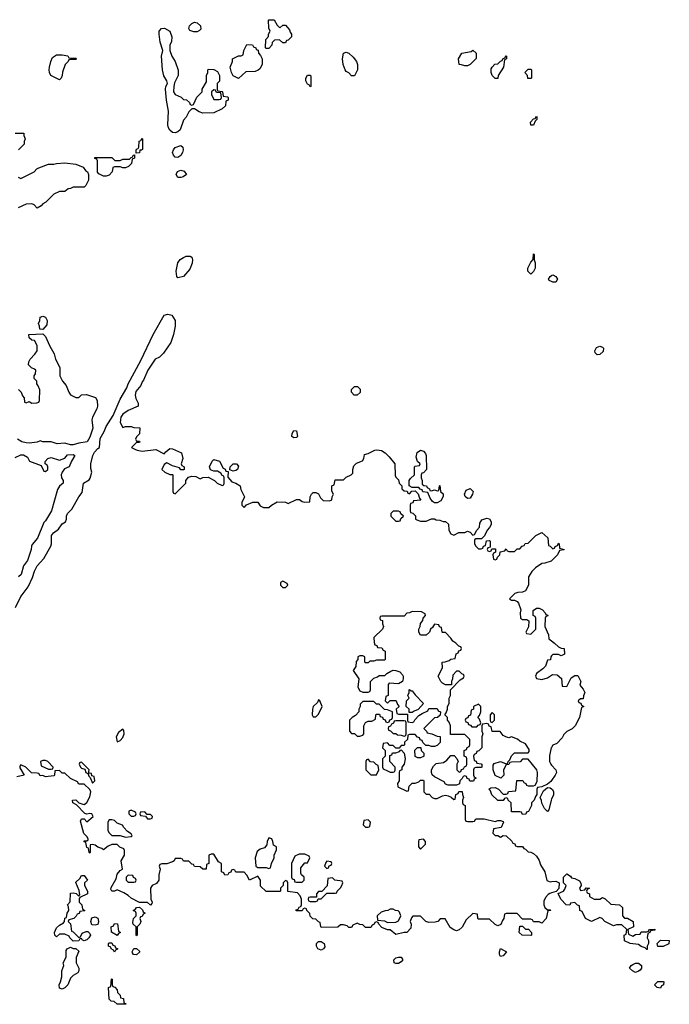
# Model space of a CAD drawing. Header units: inches. Extents: x 2769379 to 2883802, y 684208 to 828654.
# Tile 197 of 256: x 2816142 to 2820854, y 807028 to 814174. Entities that reach past the tile are written whole.
import ezdxf

# ---------------------------------------------------------------- set-up
doc = ezdxf.new("R2010")
doc.units = ezdxf.units.IN
doc.header["$MEASUREMENT"] = 0
for name, color, linetype in [('C8810', 7, 'Continuous'), ('C8811', 7, 'Continuous'), ('C8820', 7, 'Continuous'), ('C8821', 7, 'Continuous')]:
    doc.layers.add(name, color=color, linetype=linetype)

msp = doc.modelspace()

# ---------------------------------------------------------------- linework, layer by layer
at = {"layer": 'C8810', "color": 2, "elevation": 2}
for points in [[(2816112.3, 809907.7), (2816150, 809987.3), (2816159.5, 810000)], [(2819724, 810000), (2819694, 809970), (2819710, 809962), (2819730, 809962), (2819751.3, 809951.3), (2819759.8, 809939.8), (2819778, 809890), (2819772, 809870), (2819774, 809830), (2819790, 809822), (2819819.6, 809819.6), (2819834, 809810), (2819831.6, 809768.4), (2819814, 809730), (2819818, 809718), (2819850, 809714), (2819886, 809750), (2819886, 809830), (2819882, 809842), (2819866, 809850), (2819867.3, 809887.3), (2819890, 809902), (2819910, 809902), (2819934, 809890), (2819954, 809870), (2819958, 809858), (2819972, 809852), (2819970, 809846), (2819958, 809842), (2819954, 809830), (2819952, 809770), (2819978, 809710), (2819981, 809681), (2820000, 809666.6)], [(2820000, 808653.3), (2819994.4, 808645.6), (2819970, 808626), (2819930, 808606), (2819898, 808602), (2819894, 808590), (2819894, 808550), (2819883.6, 808536.4), (2819874, 808510), (2819854, 808490), (2819854, 808470), (2819831.6, 808428.4), (2819818, 808422), (2819812.7, 808407.3), (2819790, 808406), (2819782, 808422), (2819770, 808426), (2819710, 808426), (2819706, 808490), (2819686, 808510), (2819682, 808522), (2819670, 808526), (2819658, 808522), (2819650, 808506), (2819610, 808506), (2819567.3, 808547.3), (2819556.4, 808576.4), (2819546, 808590), (2819560.4, 808599.6), (2819590, 808602), (2819614, 808590), (2819650, 808554), (2819670, 808554), (2819682, 808558), (2819688.4, 808571.6), (2819742, 808578), (2819748.4, 808651.6), (2819791.6, 808651.6), (2819798, 808638), (2819814, 808630), (2819818, 808618), (2819830, 808614), (2819870, 808614), (2819882, 808618), (2819895.3, 808644.7), (2819899, 808710), (2819894, 808730), (2819830, 808806), (2819790, 808806), (2819772, 808788), (2819710, 808786), (2819698, 808782), (2819690, 808768), (2819670, 808766), (2819652, 808730), (2819654, 808690), (2819631.6, 808668.4), (2819590, 808688), (2819575.3, 808730), (2819576.4, 808763.6), (2819584, 808776), (2819630, 808791.3), (2819670, 808774), (2819682, 808778), (2819686, 808790), (2819698, 808802), (2819708.4, 808831.6), (2819730, 808854), (2819830, 808854), (2819836.4, 808863.6), (2819836.4, 808876.4), (2819810, 808918), (2819770, 808938), (2819752.9, 808952.9), (2819710, 808968.7), (2819690, 808962), (2819668.4, 808968.4), (2819650, 808978), (2819627.3, 809007.3), (2819568.4, 809008.4), (2819562, 809042), (2819547.3, 809047.3), (2819542, 809062), (2819530, 809066), (2819498, 809062), (2819494, 809050), (2819494, 809010), (2819502, 808990), (2819494, 808970), (2819494, 808890), (2819472.7, 808867.3), (2819458, 808862), (2819452, 808848), (2819438, 808842), (2819434, 808830), (2819438, 808798), (2819452.7, 808792.7), (2819458, 808778), (2819490, 808774), (2819494, 808770), (2819494, 808750), (2819490, 808746), (2819450, 808746), (2819438, 808742), (2819434, 808730), (2819434, 808690), (2819438, 808678), (2819454, 808670), (2819438, 808662), (2819432.7, 808647.3), (2819407.3, 808647.3), (2819402, 808662), (2819387.3, 808667.3), (2819382, 808682), (2819370, 808686), (2819358, 808682), (2819352.7, 808667.3), (2819334, 808650), (2819332.7, 808627.3), (2819310, 808618), (2819250, 808618), (2819230, 808626), (2819222, 808642), (2819150, 808678), (2819134.6, 808694.6), (2819128, 808710), (2819128, 808730), (2819143.1, 808756.9), (2819164, 808776), (2819216.4, 808783.6), (2819240.4, 808799.6), (2819270, 808834), (2819292.7, 808832.7), (2819312.7, 808812.7), (2819322, 808790), (2819314, 808770), (2819314, 808730), (2819330, 808714), (2819342, 808718), (2819347.3, 808732.7), (2819362, 808738), (2819368, 808752), (2819382, 808758), (2819386, 808770), (2819386, 808810), (2819382, 808822), (2819366, 808830), (2819366, 808870), (2819382, 808878), (2819387.3, 808892.7), (2819402, 808898), (2819406, 808910), (2819406, 808950), (2819370, 808986), (2819267.3, 808987.3), (2819266, 809050), (2819256.4, 809076.4), (2819246, 809090), (2819246, 809110), (2819226, 809130), (2819236.4, 809143.6), (2819246, 809170), (2819246, 809190), (2819258, 809210), (2819258, 809250), (2819266, 809270), (2819266, 809310), (2819336.4, 809383.6), (2819362, 809398), (2819366, 809410), (2819362, 809422), (2819350, 809426), (2819330, 809446), (2819310, 809446), (2819283.6, 809416.4), (2819282, 809390), (2819274, 809370), (2819274, 809346), (2819230, 809346), (2819210, 809358), (2819198, 809370), (2819178, 809410), (2819208, 809470), (2819206, 809510), (2819227.3, 809512.7), (2819256.4, 809523.6), (2819270, 809534), (2819302, 809538), (2819307.3, 809572.7), (2819322, 809578), (2819327.3, 809592.7), (2819342, 809598), (2819346, 809610), (2819342, 809622), (2819327.3, 809627.3), (2819306, 809650), (2819283.1, 809663.1), (2819270, 809686), (2819230, 809726), (2819210, 809726), (2819206, 809730), (2819202, 809762), (2819188, 809768), (2819182, 809782), (2819150, 809786), (2819136.9, 809763.1), (2819122, 809750), (2819114, 809730), (2819090, 809706), (2819050, 809706), (2819038, 809730), (2819038, 809750), (2819048, 809770), (2819048.4, 809791.6), (2819067.3, 809812.7), (2819068.4, 809831.6), (2819086, 809850), (2819082, 809862), (2819056.4, 809876.4), (2818990, 809878), (2818970, 809868), (2818950, 809866), (2818930, 809846), (2818770, 809846), (2818758, 809842), (2818754, 809830), (2818758, 809818), (2818772.7, 809812.7), (2818774, 809790), (2818782, 809770), (2818774, 809750), (2818712, 809690), (2818712.7, 809652.7), (2818718, 809638), (2818732, 809632), (2818738, 809618), (2818770, 809614), (2818778, 809598), (2818794, 809590), (2818794, 809530), (2818790, 809526), (2818730, 809526), (2818710, 809518), (2818682, 809518), (2818670, 809506), (2818650, 809506), (2818646, 809510), (2818646, 809550), (2818630, 809558), (2818610, 809558), (2818594, 809550), (2818594, 809530), (2818583.6, 809516.4), (2818579.6, 809480.4), (2818562, 809450), (2818602, 809390), (2818594, 809330), (2818610, 809302), (2818630, 809294), (2818670, 809294), (2818682, 809298), (2818686, 809310), (2818686, 809370), (2818710, 809394), (2818736.4, 809403.6), (2818750, 809414), (2818790, 809414), (2818806, 809430), (2818834.6, 809445.4), (2818850, 809452), (2818871.6, 809451.6), (2818899.8, 809439.8), (2818919.8, 809419.8), (2818924.7, 809410), (2818924.7, 809390), (2818918, 809370), (2818890, 809354), (2818822, 809358), (2818814, 809350), (2818814, 809270), (2818798, 809262), (2818794, 809230), (2818810, 809214), (2818830, 809234), (2818870, 809234), (2818874, 809230), (2818883.6, 809203.6), (2818894, 809190), (2818874, 809170), (2818878, 809138), (2818890, 809134), (2818954, 809134), (2818954, 809090), (2818958, 809078), (2818990, 809074), (2819002, 809078), (2819007.3, 809092.7), (2819036.4, 809123.6), (2819060.4, 809139.6), (2819102, 809158), (2819110, 809174), (2819170, 809174), (2819178, 809158), (2819194, 809150), (2819192.7, 809127.3), (2819171.6, 809108.4), (2819150, 809106), (2819074, 809030), (2819094, 809010), (2819098, 808998), (2819131.6, 808991.6), (2819170, 808974), (2819192.7, 808972.7), (2819191.6, 808928.4), (2819170, 808906), (2819150, 808898), (2819130, 808898), (2819110, 808906), (2819087.3, 808907.3), (2819067.3, 808927.3), (2819062, 808942), (2819047.3, 808947.3), (2819042, 808962), (2819027.3, 808967.3), (2819010, 808986), (2818970, 808986), (2818958, 808982), (2818954, 808950), (2818934, 808930), (2818934, 808910), (2818930, 808906), (2818910, 808906), (2818894, 808886), (2818870, 808886), (2818850, 808906), (2818827.3, 808907.3), (2818810, 808926), (2818778, 808922), (2818774, 808890), (2818794, 808870), (2818794, 808830), (2818774, 808810), (2818774, 808750), (2818778, 808738), (2818810, 808722), (2818830, 808714), (2818850, 808714), (2818862, 808718), (2818866, 808730), (2818866, 808750), (2818826, 808790), (2818827.3, 808832.7), (2818842, 808838), (2818847.3, 808852.7), (2818870, 808854), (2818896.4, 808863.6), (2818906, 808874), (2818912.7, 808872.7), (2818931.6, 808851.6), (2818938, 808810), (2818932, 808770), (2818914, 808750), (2818914, 808730), (2818898, 808722), (2818894, 808710), (2818894, 808650), (2818882, 808630), (2818885.4, 808605.4), (2818950, 808574), (2818962, 808578), (2818966, 808610), (2818990, 808634), (2819010, 808634), (2819036.4, 808643.6), (2819050, 808654), (2819070, 808654), (2819074, 808650), (2819074, 808570), (2819090, 808554), (2819112.7, 808552.7), (2819134, 808530), (2819150, 808522), (2819170, 808522), (2819210, 808542), (2819230, 808544.7), (2819250, 808542), (2819272, 808532), (2819290, 808514), (2819302, 808518), (2819306, 808550), (2819322, 808558), (2819327.3, 808572.7), (2819352.7, 808572.7), (2819354, 808550), (2819362, 808530), (2819354, 808510), (2819354, 808490), (2819358, 808478), (2819374, 808470), (2819374, 808370), (2819378, 808358), (2819390, 808354), (2819430, 808354), (2819442, 808358), (2819450, 808374), (2819510, 808374), (2819590, 808354), (2819610, 808362), (2819630, 808362), (2819650, 808354), (2819652, 808350), (2819634, 808310), (2819578, 808302), (2819574, 808270), (2819590, 808254), (2819610, 808254), (2819630, 808242), (2819650, 808254), (2819671.6, 808251.6), (2819712.7, 808212.7), (2819718, 808198), (2819732.7, 808192.7), (2819738, 808178), (2819750, 808174), (2819790, 808174), (2819798, 808158), (2819810, 808154), (2819830, 808134), (2819850, 808132), (2819870, 808122), (2819890, 808102), (2819910, 808072), (2819919.8, 808039.8), (2819950.7, 807990), (2819966.8, 807926.8), (2819990, 807918), (2820000, 807919)], [(2820000, 809556), (2819994, 809550), (2819992.7, 809527.3), (2819970, 809526), (2819956.9, 809483.1), (2819937.3, 809462.7), (2819891.3, 809430), (2819884.7, 809410), (2819891.6, 809391.6), (2819930, 809386), (2819970, 809398), (2820000, 809416)], [(2820000, 808893), (2819998, 808890), (2819985.2, 808834.8), (2819984.9, 808790), (2819994.8, 808770), (2820000, 808764.3)], [(2820000, 807837.3), (2819986.8, 807833.2), (2819975.3, 807824.7), (2819956.9, 807803.1), (2819943.6, 807776.4), (2819944.7, 807750), (2819951.6, 807731.6), (2819970, 807714), (2819990, 807714), (2819994, 807710), (2819974, 807706), (2819962, 807650), (2819930, 807618), (2819910, 807626), (2819870, 807626), (2819862, 807642), (2819850, 807646), (2819790, 807646), (2819750, 807686), (2819670, 807686), (2819658, 807682), (2819654, 807650), (2819643.6, 807636.4), (2819632.7, 807607.3), (2819610, 807598), (2819590, 807608), (2819550, 807646), (2819470, 807646), (2819466, 807650), (2819462, 807682), (2819430, 807686), (2819379.6, 807640.4), (2819351.1, 807588.9), (2819330, 807568), (2819310, 807562), (2819290, 807568.7), (2819265.6, 807585.6), (2819227.3, 807647.3), (2819192.7, 807647.3), (2819174, 807630), (2819156.9, 807623.1), (2819110, 807622), (2819088.9, 807628.9), (2819050, 807668), (2818992.7, 807667.3), (2818983.6, 807656.4), (2818974, 807630), (2818982, 807610), (2818979.6, 807580.4), (2818950, 807548.7), (2818930, 807548.7), (2818870, 807535.3), (2818830, 807568), (2818810, 807568), (2818770, 807586), (2818746, 807610), (2818742, 807622), (2818730, 807626), (2818718, 807622), (2818714, 807610), (2818698, 807602), (2818690, 807586), (2818650, 807586), (2818630, 807606), (2818608.4, 807608.4), (2818590, 807618), (2818558, 807602), (2818550, 807586), (2818530, 807586), (2818516.4, 807596.4), (2818490, 807606), (2818470, 807606), (2818450, 807588), (2818330, 807586), (2818326, 807590), (2818322, 807622), (2818310, 807626), (2818290, 807646), (2818268, 807648), (2818248.4, 807668.4), (2818247.3, 807687.3), (2818226, 807710), (2818222, 807722), (2818210, 807726), (2818198, 807722), (2818190, 807706), (2818147.3, 807707.3), (2818147.3, 807712.7), (2818162, 807718), (2818170, 807734), (2818182, 807738), (2818186, 807750), (2818186, 807790), (2818176.4, 807816.4), (2818156.4, 807836.4), (2818087.3, 807847.3), (2818086, 807910), (2818082, 807922), (2818070, 807926), (2818054, 807910), (2818054, 807890), (2818034, 807870), (2818034, 807850), (2818030, 807846), (2817930, 807846), (2817890, 807886), (2817888, 807930), (2817870, 807958), (2817810, 807928), (2817790, 807966), (2817770, 807986), (2817710, 807986), (2817702, 808002), (2817690, 808006), (2817678, 808002), (2817672.7, 807987.3), (2817658, 807982), (2817652.7, 807967.3), (2817630, 807966), (2817622, 807982), (2817606, 807990), (2817606, 808050), (2817583.1, 808063.1), (2817550, 808118), (2817530, 808118), (2817514, 808110), (2817514, 808050), (2817498, 808042), (2817494, 808010), (2817490, 808008), (2817470, 808008), (2817450, 808026), (2817410, 808028), (2817402, 808042), (2817390, 808046), (2817370, 808066), (2817330, 808066), (2817322, 808082), (2817310, 808086), (2817270, 808086), (2817262, 808070), (2817250, 808062), (2817208.7, 808048.7), (2817172.7, 808047.3), (2817158, 808042), (2817154, 808030), (2817162, 808010), (2817151.6, 807968.4), (2817151.1, 807928.9), (2817135.3, 807904.7), (2817102, 807890), (2817092, 807870), (2817094, 807790), (2817102, 807770), (2817099.6, 807760.4), (2817090, 807748), (2817070, 807766), (2817010, 807766), (2816950, 807798), (2816930, 807818), (2816897.2, 807837.2), (2816850, 807858), (2816830, 807848), (2816810, 807848), (2816803.1, 807863.1), (2816804.7, 807875.3), (2816842, 807938), (2816850, 807972), (2816870, 807998), (2816888, 808010), (2816879, 808070), (2816901.2, 808110), (2816903.1, 808143.1), (2816897.2, 808157.2), (2816869.1, 808169.1), (2816850, 808188), (2816811.6, 808188.4), (2816783.6, 808176.4), (2816750, 808148), (2816739, 808159), (2816709.2, 808169.2), (2816690, 808182), (2816670, 808188), (2816654, 808186), (2816654, 808130), (2816650, 808126), (2816646, 808130), (2816642, 808162), (2816630, 808166), (2816622, 808202), (2816610, 808206), (2816610, 808214), (2816630, 808214), (2816638, 808222), (2816638, 808230), (2816630, 808246), (2816608.4, 808268.4), (2816583.1, 808356.9), (2816590, 808374), (2816610, 808374), (2816630, 808352), (2816675.3, 808390), (2816666, 808410), (2816650, 808414), (2816628.4, 808408.4), (2816614, 808414), (2816555.3, 808475.3), (2816528, 808490), (2816526, 808510), (2816550, 808511.3), (2816570, 808491.3), (2816599.6, 808479.6), (2816610, 808478), (2816630, 808492), (2816650, 808534), (2816658, 808570), (2816650, 808586), (2816610, 808626), (2816570, 808626), (2816562, 808642), (2816510, 808666), (2816470, 808706), (2816450, 808706), (2816430, 808726), (2816398, 808722), (2816394, 808690), (2816390, 808686), (2816330, 808678), (2816310, 808688), (2816290, 808686), (2816282, 808702), (2816270, 808706), (2816228.4, 808708.4), (2816186, 808750), (2816150, 808766), (2816143.6, 808756.4), (2816143.6, 808743.6), (2816174, 808690), (2816122, 808678)], [(2820000, 808518.2), (2819996, 808510), (2819979.6, 808440.4), (2819970, 808428), (2819948.4, 808448.4), (2819928.4, 808488.4), (2819927.3, 808507.3), (2819918, 808530), (2819942, 808578), (2819970, 808602), (2819990, 808598), (2820000, 808591.3)]]:
    msp.add_lwpolyline(points, dxfattribs=at)
for points in [[(2818982, 809302), (2818990, 809302), (2819010, 809274), (2819072, 809210), (2819032.7, 809167.3), (2819003.6, 809156.4), (2818990, 809146), (2818966, 809146), (2818966, 809170), (2818946, 809190), (2818948.4, 809231.6), (2818966, 809250), (2818958, 809270), (2818966, 809290), (2818966, 809310), (2818970, 809312)], [(2818310, 809238), (2818302, 809218), (2818271.3, 809190), (2818266, 809170), (2818264.7, 809130), (2818270, 809114), (2818290, 809114), (2818310, 809134), (2818335.3, 809190), (2818318, 809230)], [(2818710, 809226), (2818630, 809226), (2818612.7, 809207.3), (2818611.6, 809188.4), (2818602, 809170), (2818602, 809150), (2818576.9, 809123.1), (2818554, 809110), (2818534, 809090), (2818534, 809010), (2818550, 808994), (2818570, 808994), (2818590, 808974), (2818610, 808974), (2818630, 808982), (2818638, 808990), (2818638, 809050), (2818650, 809074), (2818670, 809082), (2818696.4, 809083.6), (2818722, 809098), (2818726, 809130), (2818730, 809134), (2818752.7, 809132.7), (2818758, 809118), (2818772.7, 809112.7), (2818778, 809098), (2818792.7, 809092.7), (2818798, 809078), (2818810, 809074), (2818822, 809078), (2818827.3, 809092.7), (2818842, 809098), (2818846, 809110), (2818846, 809150), (2818810, 809166), (2818787.3, 809167.3), (2818750, 809206), (2818730, 809206)], [(2819470, 809206), (2819434, 809190), (2819434, 809170), (2819418, 809162), (2819412.7, 809127.3), (2819398, 809122), (2819392.7, 809107.3), (2819378, 809102), (2819374, 809090), (2819378, 809078), (2819392.7, 809072.7), (2819398, 809058), (2819412.7, 809052.7), (2819422, 809042), (2819450, 809042), (2819458, 809042), (2819467.3, 809052.7), (2819482, 809058), (2819486, 809070), (2819476.4, 809096.4), (2819466, 809110), (2819476.4, 809123.6), (2819486, 809150), (2819486, 809190)], [(2819570, 809146), (2819554, 809130), (2819554, 809090), (2819558, 809078), (2819570, 809074), (2819586, 809090), (2819586, 809130)], [(2818930, 809086), (2818870, 809086), (2818858, 809082), (2818852.7, 809067.3), (2818838, 809062), (2818832.7, 809047.3), (2818818, 809042), (2818814, 809030), (2818818, 809018), (2818832.7, 809012.7), (2818850, 808994), (2818870, 808994), (2818883.6, 808983.6), (2818910, 808982), (2818930, 808974), (2818942, 808978), (2818946, 808990), (2818946, 809070), (2818942, 809082)], [(2816890, 809026), (2816859.6, 809000.4), (2816842, 808970), (2816850, 808934), (2816870, 808942), (2816890, 808964.7), (2816899, 808990), (2816896.4, 809016.4)], [(2819030, 808818), (2819010, 808826), (2819008.4, 808871.6), (2819027.3, 808892.7), (2819052.7, 808892.7), (2819054, 808870), (2819074, 808850), (2819074, 808830), (2819070, 808826), (2819050, 808818)], [(2816330, 808798), (2816310, 808798), (2816294, 808790), (2816298, 808758), (2816350, 808734), (2816370, 808734), (2816382, 808738), (2816386, 808750), (2816346, 808790)], [(2816590, 808786), (2816578, 808782), (2816574, 808770), (2816582, 808750), (2816590, 808742), (2816614, 808734), (2816622, 808710), (2816639.6, 808699.6), (2816643.6, 808683.6), (2816654, 808674), (2816670, 808634), (2816686, 808650), (2816682, 808682), (2816666, 808686), (2816662, 808702), (2816650, 808706), (2816642, 808702), (2816646, 808730)], [(2818670, 808806), (2818658, 808802), (2818654, 808790), (2818654, 808730), (2818690, 808694), (2818730, 808694), (2818746, 808730), (2818742, 808762), (2818727.3, 808767.3), (2818710, 808786), (2818687.3, 808787.3)], [(2816950, 808438), (2816934, 808430), (2816934, 808410), (2816950, 808394), (2816970, 808394), (2816982, 808398), (2816986, 808410), (2816982, 808422)], [(2816810, 808368), (2816790, 808366), (2816782, 808350), (2816782, 808290), (2816791.6, 808271.6), (2816810, 808254), (2816870, 808252), (2816910, 808242), (2816950, 808244.7), (2816958, 808250), (2816950, 808266), (2816923.1, 808283.1), (2816898, 808310), (2816888.4, 808328.4), (2816850, 808342), (2816830, 808362)], [(2817050, 808426), (2817018, 808422), (2817014, 808410), (2817018, 808398), (2817054, 808394), (2817070, 808374), (2817090, 808374), (2817102, 808378), (2817106, 808390), (2817090, 808406), (2817066, 808406)], [(2818670, 808366), (2818638, 808362), (2818634, 808330), (2818650, 808314), (2818670, 808314), (2818682, 808318), (2818686, 808350)], [(2817950, 808235.3), (2817936, 808210), (2817935.3, 808184.7), (2817917.3, 808162.7), (2817887.1, 808152.9), (2817864, 808136), (2817850.8, 808090), (2817854, 808030), (2817870, 808022), (2817930, 808022), (2817950, 808014), (2817962, 808018), (2817968, 808050), (2817988, 808090), (2817988.4, 808111.6), (2818006, 808150), (2818006, 808170), (2817984, 808184), (2817979, 808210), (2817970, 808228)], [(2819070, 808226), (2819038, 808222), (2819034, 808210), (2819034, 808170), (2819050, 808154), (2819086, 808190), (2819086, 808210)], [(2818210, 808118), (2818170, 808118), (2818138, 808102), (2818114, 808050), (2818114, 807950), (2818118, 807938), (2818132.7, 807932.7), (2818138, 807918), (2818150, 807914), (2818190, 807914), (2818206, 807930), (2818206, 807950), (2818187.3, 807967.3), (2818180.4, 807980.4), (2818180.4, 808019.6), (2818210, 808054), (2818230, 808054), (2818246, 808090), (2818242, 808102)], [(2818370, 808066), (2818363.6, 808056.4), (2818354, 808030), (2818370, 808014), (2818382, 808018), (2818387.3, 808032.7), (2818402, 808038), (2818406, 808050), (2818402, 808062)], [(2816570, 807514), (2816582, 807518), (2816596.4, 807543.6), (2816623.1, 807556.9), (2816636, 807556), (2816650, 807542), (2816654.8, 807530), (2816644.7, 807510), (2816630, 807495.3), (2816610, 807489), (2816596.4, 807496.4), (2816590, 807506), (2816578, 807502), (2816570, 807488), (2816530, 807486), (2816506, 807510), (2816502, 807522), (2816470, 807538), (2816430, 807538), (2816410, 807518), (2816398, 807530), (2816395.3, 807550), (2816410, 807582), (2816430, 807602), (2816460.4, 807619.6), (2816468, 807630), (2816470, 807654), (2816482, 807658), (2816486, 807690), (2816498, 807710), (2816496.4, 807736.4), (2816488, 807750), (2816507.3, 807772.7), (2816510, 807834), (2816530, 807838), (2816552, 807832), (2816570, 807814), (2816578, 807822), (2816574.6, 807854.6), (2816549, 807911), (2816550, 807914), (2816579, 807941), (2816590, 807962), (2816610, 807962), (2816634, 807930), (2816612, 807910), (2816612, 807890), (2816634, 807850), (2816634, 807830), (2816578, 807802), (2816574, 807790), (2816574, 807770), (2816594, 807750), (2816598, 807718), (2816614, 807710), (2816610, 807706), (2816578, 807702), (2816572.7, 807687.3), (2816558, 807682), (2816552.7, 807667.3), (2816534, 807650), (2816498, 807642), (2816494, 807630), (2816511.6, 807611.6), (2816518, 807558), (2816530, 807554)], [(2816930, 807966), (2816914, 807950), (2816914, 807930), (2816930, 807914), (2816970, 807914), (2816982, 807918), (2816986, 807930), (2816982, 807942), (2816967.3, 807947.3), (2816962, 807962)], [(2818410, 807946), (2818378, 807942), (2818372.7, 807887.3), (2818332.7, 807847.3), (2818310, 807846), (2818294, 807830), (2818294, 807806), (2818250, 807806), (2818238, 807802), (2818234, 807790), (2818238, 807778), (2818250, 807774), (2818290, 807774), (2818302, 807778), (2818306, 807794), (2818330, 807794), (2818370, 807834), (2818430, 807834), (2818442, 807838), (2818446, 807850), (2818470, 807874), (2818478, 807890), (2818486, 807910), (2818482, 807922), (2818428, 807928)], [(2816990, 807526), (2816986, 807530), (2816986, 807590), (2816966, 807610), (2816962, 807622), (2816968.4, 807651.6), (2816986, 807670), (2816986, 807690), (2816982, 807702), (2816966, 807710), (2816982, 807718), (2816988.4, 807731.6), (2817010, 807734), (2817032.7, 807712.7), (2817038, 807698), (2817052, 807690), (2817038, 807682), (2817030, 807666), (2817018, 807662), (2817014, 807650), (2817022, 807630), (2817014, 807610), (2816994, 807590), (2816994, 807530)], [(2818850, 807718), (2818830, 807718), (2818811.6, 807708.4), (2818792.7, 807707.3), (2818763.6, 807696.4), (2818734, 807670), (2818738, 807638), (2818787.3, 807632.7), (2818810, 807622), (2818870, 807624.7), (2818890, 807634), (2818906, 807670), (2818896.4, 807696.4), (2818887.3, 807707.3), (2818868.4, 807708.4)], [(2816690, 807602), (2816665.2, 807605.2), (2816659, 807630), (2816665.2, 807654.8), (2816690, 807662), (2816710, 807654), (2816714.8, 807630), (2816710, 807608)], [(2816850, 807528), (2816807.3, 807552.7), (2816806, 807590), (2816822, 807598), (2816830, 807614), (2816852.7, 807612.7), (2816858, 807558), (2816874, 807550), (2816858, 807542)], [(2819850, 807528), (2819786, 807530), (2819766, 807550), (2819770, 807594), (2819790, 807594), (2819810, 807574), (2819832.7, 807572.7), (2819854, 807550), (2819854, 807530)], [(2816530, 807432), (2816550, 807432), (2816570, 807414), (2816551.6, 807368.4), (2816551, 807330), (2816571.3, 807290), (2816572, 807270), (2816564.7, 807255.3), (2816530, 807238), (2816510, 807218), (2816492, 807170), (2816470, 807148), (2816450, 807138), (2816430, 807146), (2816429.2, 807170), (2816439, 807190), (2816448.4, 807228.4), (2816448, 807270), (2816462, 807310), (2816458, 807330), (2816478, 807370), (2816480.4, 807419.6), (2816486, 807430), (2816510, 807442)], [(2816830, 807406), (2816822, 807422), (2816806, 807430), (2816802, 807442), (2816786, 807450), (2816786, 807470), (2816790, 807474), (2816810, 807474), (2816818, 807458), (2816832.7, 807452.7), (2816838, 807438), (2816852.7, 807432.7), (2816852.7, 807427.3), (2816838, 807422)], [(2816990, 807386), (2816968.4, 807388.4), (2816960.4, 807400.4), (2816958, 807410), (2816970, 807432), (2816990, 807434), (2817010, 807414), (2817010, 807406)], [(2818330, 807421.2), (2818304, 807430), (2818294, 807450), (2818295.3, 807470), (2818310, 807484.7), (2818330, 807484.7), (2818351.3, 807470), (2818354.4, 807445.6), (2818344.7, 807430)], [(2819630, 807375.3), (2819621.2, 807390), (2819622, 807410), (2819630, 807432), (2819672, 807410), (2819650, 807379)], [(2818870, 807324), (2818858, 807330), (2818855.3, 807350), (2818870, 807364.7), (2818890, 807371), (2818910, 807371), (2818921, 807350), (2818910, 807335.3), (2818890, 807324)], [(2816910, 807028), (2816848.9, 807028.9), (2816827.3, 807047.3), (2816806, 807050), (2816790, 807066), (2816786, 807150), (2816802, 807158), (2816807.3, 807212.7), (2816814, 807210), (2816814, 807170), (2816818, 807158), (2816832.7, 807152.7), (2816850, 807134), (2816852.7, 807112.7), (2816870, 807094), (2816874, 807074), (2816894, 807070), (2816898, 807038), (2816910, 807034), (2816914, 807030)]]:
    msp.add_lwpolyline(points, close=True, dxfattribs=at)
at = {"layer": 'C8811', "color": 2, "elevation": 2}
for points in [[(2817405.1, 814085.1), (2817376, 814096), (2817369, 814110), (2817372.7, 814130), (2817390, 814147.3), (2817410, 814154.9), (2817430, 814150.5), (2817454, 814130), (2817454.9, 814105.1), (2817445.5, 814094.5), (2817430, 814087)], [(2818030, 814114), (2818050, 814134), (2818070, 814134), (2818099.6, 814099.6), (2818103.6, 814083.6), (2818114, 814070), (2818114, 814050), (2818090, 814026), (2818078, 814022), (2818070, 814006), (2818050, 814006), (2818027.3, 814027.3), (2817990, 814026), (2817972.7, 814007.3), (2817971.6, 813988.4), (2817950, 813966), (2817930, 813966), (2817926, 813970), (2817928, 814030), (2817947.3, 814052.7), (2817948, 814070), (2817958, 814090), (2817948.4, 814111.6), (2817946, 814170), (2817950, 814174), (2817987.3, 814172.7), (2818010, 814134)], [(2817390, 813554), (2817402, 813558), (2817427.3, 813612.7), (2817466, 813650), (2817466, 813670), (2817496.4, 813723.6), (2817498, 813770), (2817506, 813790), (2817506, 813810), (2817510, 813814), (2817550, 813812), (2817576.9, 813796.9), (2817592, 813770), (2817591.6, 813728.4), (2817574, 813710), (2817574, 813670), (2817578, 813658), (2817610, 813654), (2817614, 813650), (2817618, 813618), (2817650, 813614), (2817654, 813610), (2817654, 813590), (2817638, 813582), (2817634, 813550), (2817610, 813526), (2817550, 813498), (2817470, 813495.3), (2817444.7, 813504.7), (2817410, 813528), (2817390, 813526), (2817370, 813506), (2817350, 813466), (2817330, 813446), (2817306.4, 813373.6), (2817290, 813359), (2817270, 813353.2), (2817250, 813354.5), (2817230, 813372.3), (2817220.5, 813390), (2817217.4, 813410), (2817220.5, 813510), (2817206.3, 813590), (2817199.6, 813670), (2817202.9, 813690), (2817214, 813710), (2817209.5, 813730), (2817187.5, 813767.5), (2817177.4, 813810), (2817169.7, 813910), (2817180.9, 813950), (2817160.5, 814010), (2817153.3, 814070), (2817154, 814090), (2817170, 814110.5), (2817192, 814112), (2817230.6, 814090.6), (2817246, 814050), (2817243.6, 814016.4), (2817232, 813990), (2817231.3, 813950), (2817246.8, 813910), (2817271, 813870), (2817291.6, 813808.4), (2817291.6, 813768.4), (2817265.4, 813714.6), (2817261, 813690), (2817258, 813650), (2817270, 813632), (2817312.7, 813612.7), (2817330, 813594), (2817352.7, 813592.7), (2817372.7, 813572.7), (2817378, 813558)], [(2817730, 813748), (2817690, 813766), (2817678, 813790), (2817668, 813830), (2817686, 813870), (2817686, 813890), (2817728.9, 813911.1), (2817748, 813912), (2817762, 813918), (2817768, 813950), (2817790, 813994), (2817830, 813992), (2817838, 813978), (2817854, 813970), (2817858, 813958), (2817872.7, 813952.7), (2817874, 813930), (2817890, 813914), (2817902, 813890), (2817902, 813850), (2817883.6, 813816.4), (2817872.7, 813807.3), (2817850, 813798), (2817783.6, 813796.4)], [(2818550, 813766), (2818528.4, 813788.4), (2818510, 813798), (2818502, 813810), (2818488.9, 813848.9), (2818484, 813890), (2818490, 813931.3), (2818510, 813938), (2818530, 813931), (2818561.4, 813901.4), (2818586, 813870), (2818591.3, 813850), (2818591.3, 813810), (2818570, 813766)], [(2819370, 813838), (2819347.3, 813847.3), (2819330, 813848), (2819326, 813890), (2819350, 813932), (2819416.4, 813943.6), (2819430, 813952), (2819454, 813930), (2819452.7, 813892.7), (2819410, 813848), (2819390, 813838)], [(2816510, 813894), (2816550, 813894), (2816554, 813890), (2816550, 813886), (2816510, 813886), (2816498, 813882), (2816494, 813870), (2816471.6, 813848.4), (2816452.7, 813792.7), (2816451.1, 813768.9), (2816442, 813750), (2816430, 813738), (2816369.1, 813769.1), (2816358, 813790), (2816355.3, 813810), (2816359, 813830), (2816368.7, 813870), (2816381.2, 813898.8), (2816410, 813918), (2816450, 813918), (2816491.6, 813911.6), (2816498, 813898)], [(2819590, 813748), (2819569.1, 813769.1), (2819562, 813790), (2819563.1, 813816.9), (2819568, 813830), (2819588.9, 813851.1), (2819610, 813854), (2819630, 813874), (2819642, 813878), (2819646, 813890), (2819662, 813898), (2819670, 813914), (2819674, 813910), (2819674, 813890), (2819658, 813882), (2819652, 813830), (2819612, 813770), (2819610, 813748)], [(2819850, 813746), (2819827.3, 813747.3), (2819826, 813770), (2819806, 813790), (2819830, 813814), (2819850, 813814), (2819854, 813810), (2819854, 813750)], [(2818250, 813686), (2818242, 813702), (2818230, 813706), (2818218, 813730), (2818218, 813750), (2818230, 813772), (2818250, 813771.3), (2818252.7, 813767.3), (2818254, 813690)], [(2817550, 813666), (2817534, 813650), (2817534, 813630), (2817550, 813594), (2817590, 813594), (2817602, 813598), (2817606, 813610), (2817602, 813642), (2817570, 813646), (2817562, 813662)], [(2819870, 813408), (2819848.9, 813408.9), (2819848, 813430), (2819870, 813454), (2819882, 813458), (2819890, 813474), (2819894, 813470), (2819894, 813450), (2819882, 813438)], [(2816986, 813206), (2816987.3, 813227.3), (2816990, 813234), (2817002, 813238), (2817006, 813250), (2817008.4, 813291.6), (2817022, 813298), (2817030, 813314), (2817034, 813310), (2817032.7, 813232.7), (2817026, 813226), (2817014, 813226), (2817010, 813208)], [(2817290, 813174.5), (2817270, 813175.1), (2817258.4, 813190), (2817251.6, 813210), (2817257.6, 813230), (2817270, 813245.5), (2817310, 813261), (2817324.7, 813250), (2817326.8, 813230), (2817324, 813210), (2817310, 813189.3)], [(2816890, 813098), (2816870, 813106), (2816830, 813106), (2816818, 813102), (2816814, 813070), (2816790, 813046), (2816770, 813038), (2816750, 813038), (2816716.4, 813056.4), (2816707.3, 813067.3), (2816706, 813150), (2816702, 813162), (2816687.3, 813167.3), (2816687.3, 813172.7), (2816810, 813174), (2816832.7, 813152.7), (2816870, 813152), (2816890, 813162), (2816938, 813162), (2816950, 813174), (2816962, 813178), (2816966, 813190), (2816974, 813194), (2816974, 813170), (2816958, 813162), (2816952, 813130), (2816931.1, 813108.9), (2816910, 813098)], [(2817310, 813029.6), (2817290, 813029.6), (2817276.2, 813050), (2817286.7, 813073.3), (2817310, 813083), (2817335.5, 813075.5), (2817351, 813050), (2817327.3, 813032.7)], [(2817290, 812300.9), (2817282, 812310), (2817277.4, 812350), (2817288.5, 812410), (2817306.5, 812433.5), (2817330, 812448.4), (2817350, 812457.1), (2817378.5, 812458.5), (2817391, 812450), (2817396, 812430), (2817393.7, 812406.3), (2817375.9, 812364.1), (2817330, 812309.3)], [(2819850, 812326), (2819828.4, 812348.4), (2819828, 812370), (2819850, 812414), (2819867.3, 812432.7), (2819870, 812474), (2819874, 812470), (2819874, 812430), (2819882, 812410), (2819882, 812370), (2819870, 812346)], [(2816310, 811926), (2816287.3, 811927.3), (2816286, 811950), (2816278, 811970), (2816288, 811990), (2816290, 812014), (2816310, 812022), (2816330, 812014), (2816342, 811990), (2816339.6, 811960.4)], [(2818590, 811448.7), (2818569.3, 811449.3), (2818548.7, 811470), (2818549, 811491), (2818570, 811512), (2818592, 811512), (2818612, 811492), (2818611.3, 811468.7)], [(2818130, 811139.3), (2818117.2, 811150), (2818119, 811170), (2818130, 811192), (2818151, 811191), (2818157.3, 811150), (2818150, 811142.7)], [(2819130, 810754), (2819150, 810762), (2819170, 810754), (2819182, 810758), (2819186, 810790), (2819190, 810794), (2819194, 810750), (2819212.7, 810732.7), (2819212.7, 810712.7), (2819196.9, 810683.1), (2819170, 810668), (2819150, 810668), (2819136.4, 810676.4), (2819120.4, 810700.4), (2819102, 810742), (2819067.3, 810747.3), (2819062, 810762), (2819047.3, 810767.3), (2819038, 810778), (2818990, 810778), (2818966, 810790), (2818968, 810830), (2818976.4, 810843.6), (2819006, 810870), (2819006, 810930), (2819010, 810934), (2819042, 810938), (2819046, 810950), (2819027.3, 810967.3), (2819018, 810998), (2819026, 811034), (2819049.4, 811050.6), (2819070, 811042), (2819085.4, 811025.4), (2819091.3, 811010), (2819094, 810910), (2819070, 810886), (2819058, 810882), (2819054, 810870), (2819054, 810850), (2819062, 810830), (2819062, 810802), (2819072.7, 810792.7), (2819094, 810790), (2819098, 810778), (2819114, 810770), (2819118, 810758)], [(2817690, 810898), (2817666, 810906), (2817668, 810930), (2817690, 810951.3), (2817714, 810950), (2817730, 810934), (2817722, 810910), (2817710, 810902)], [(2819390, 810698), (2819374, 810714), (2819368.7, 810730), (2819380.9, 810759.1), (2819410, 810771), (2819430.8, 810750), (2819426, 810730), (2819410, 810702)], [(2818890, 810606), (2818850, 810606), (2818834, 810590), (2818834, 810570), (2818870, 810534), (2818890, 810534), (2818902, 810538), (2818907.3, 810552.7), (2818926, 810570), (2818907.3, 810587.3), (2818902, 810602)], [(2818050, 810098), (2818034, 810090), (2818034, 810070), (2818050, 810054), (2818070, 810054), (2818086, 810070), (2818082, 810082)]]:
    msp.add_lwpolyline(points, close=True, dxfattribs=at)
for points in [[(2816109.1, 813350.9), (2816172, 813350), (2816172.7, 813332.7), (2816182, 813310), (2816174, 813290), (2816174, 813270), (2816134, 813230)], [(2816131.6, 813031.6), (2816150, 813022), (2816246, 813070), (2816267.3, 813092.7), (2816280.4, 813099.6), (2816350, 813124.7), (2816390, 813124.7), (2816410, 813131.3), (2816470, 813136), (2816550, 813124.7), (2816603.6, 813103.6), (2816619.6, 813079.6), (2816634, 813070), (2816642, 813050), (2816642, 813010), (2816622, 812970), (2816610, 812958), (2816530, 812958), (2816510, 812948), (2816492.7, 812947.3), (2816470, 812928), (2816430, 812928), (2816390, 812908), (2816331.1, 812848.9), (2816310, 812838), (2816298, 812822), (2816270, 812806), (2816246, 812830), (2816230, 812838), (2816190, 812835.3), (2816130, 812808)], [(2820000, 812273.3), (2819982, 812282), (2819978, 812290), (2819988.9, 812311.1), (2820000, 812316.9)], [(2816159.5, 810000), (2816202.6, 810057.4), (2816233.9, 810126.1), (2816248.6, 810171.4), (2816269.7, 810210.3), (2816317.6, 810262.4), (2816367.3, 810352.7), (2816371.8, 810370), (2816372.7, 810430), (2816386.6, 810450), (2816422.7, 810477.3), (2816450, 810514), (2816474, 810530), (2816482.7, 810550), (2816482.7, 810570), (2816489.2, 810590), (2816519.5, 810620.5), (2816570, 810712), (2816596.4, 810743.6), (2816604, 810810), (2816645.2, 810834.8), (2816653.6, 810846.4), (2816665.2, 810890), (2816657.2, 810917.2), (2816658, 810950), (2816673.3, 811010), (2816685.3, 811034.7), (2816710, 811062.8), (2816722, 811070), (2816725.8, 811134.2), (2816755.6, 811184.4), (2816770, 811220.7), (2816819.8, 811300.2), (2816870, 811419.1), (2816918.2, 811501.8), (2816928.9, 811531.1), (2817020.6, 811699.4), (2817109.8, 811890.2), (2817190, 812030.3), (2817216.4, 812036.4), (2817244.7, 812030), (2817271, 811990), (2817271, 811950), (2817258, 811890), (2817238, 811830), (2817186.4, 811753.6), (2817155.3, 811724.7), (2817124.7, 811710), (2817072, 811630), (2817041, 811559), (2817030, 811546), (2817021, 811519), (2816985.2, 811474.8), (2816978.8, 811450), (2816984.5, 811424.5), (2817002, 811390), (2817002, 811370), (2816930, 811337.2), (2816891.3, 811310), (2816876, 811290), (2816871.6, 811251.6), (2816890, 811214), (2816910, 811222), (2816950, 811222), (2816970, 811214), (2817012.7, 811212.7), (2817011.6, 811168.4), (2816990, 811146), (2816982, 811130), (2816990, 811114), (2817010, 811114), (2817014, 811110), (2817010, 811106), (2816990, 811106), (2816954, 811070), (2816978, 811058), (2816994, 811050), (2817030, 811042.8), (2817130, 811054.8), (2817190, 811022), (2817202, 811038), (2817230, 811061), (2817250, 811058.8), (2817314.8, 811030), (2817324.7, 810990), (2817314, 810950), (2817318, 810938), (2817334, 810930), (2817334, 810910), (2817330, 810906), (2817310, 810906), (2817302, 810922), (2817250, 810935.3), (2817210, 810958), (2817190, 810946), (2817174, 810910), (2817194, 810890), (2817230, 810874), (2817250, 810874), (2817254, 810870), (2817254, 810750), (2817258, 810738), (2817270, 810734), (2817346, 810810), (2817346, 810830), (2817367.3, 810852.7), (2817390, 810862), (2817419.6, 810859.6), (2817450, 810842), (2817470, 810852), (2817510, 810854), (2817554, 810830), (2817574, 810810), (2817610, 810794), (2817622, 810798), (2817626, 810810), (2817626, 810850), (2817622, 810862), (2817610, 810866), (2817602, 810882), (2817576.4, 810896.4), (2817550, 810898), (2817527.3, 810907.3), (2817520.4, 810920.4), (2817518, 810930), (2817538, 810970), (2817550, 810982), (2817592, 810970), (2817618, 810918), (2817632, 810912), (2817638, 810898), (2817654, 810894), (2817652.7, 810852.7), (2817681, 810821), (2817710.9, 810810.9), (2817742, 810790), (2817745.4, 810765.4), (2817772, 810710), (2817754, 810670), (2817754, 810650), (2817770, 810634), (2817787.3, 810652.7), (2817832.7, 810672.7), (2817870, 810672), (2817885.4, 810645.4), (2817910, 810634), (2817950, 810634), (2817968.4, 810651.6), (2818010, 810674), (2818070, 810672), (2818090, 810662), (2818150, 810692), (2818171, 810691), (2818190, 810678), (2818210, 810672), (2818246, 810674), (2818248, 810710), (2818258, 810730), (2818270, 810742), (2818290, 810742), (2818310, 810734), (2818323.6, 810703.6), (2818343.6, 810683.6), (2818390, 810682), (2818406, 810690), (2818408.4, 810711.6), (2818418, 810730), (2818407.3, 810752.7), (2818406, 810790), (2818422, 810798), (2818430, 810834), (2818490, 810834), (2818510, 810854), (2818546, 810870), (2818558, 810882), (2818558, 810910), (2818564.7, 810935.3), (2818584.7, 810955.3), (2818628.4, 810971.6), (2818638, 810990), (2818642, 811018), (2818670, 811024.7), (2818718, 811050), (2818733.2, 811053.2), (2818766.4, 811046.4), (2818792, 811030), (2818822, 811002), (2818862, 810950), (2818865.4, 810865.4), (2818870, 810854), (2818890, 810834), (2818894, 810810), (2818914, 810790), (2818914, 810770), (2818930, 810754), (2818952.7, 810752.7), (2818958, 810738), (2818970, 810734), (2818987.3, 810752.7), (2819010, 810754), (2819032.7, 810732.7), (2819042, 810702), (2819052.7, 810687.3), (2818998, 810682), (2818992.7, 810667.3), (2818978, 810662), (2818974, 810650), (2818974, 810610), (2818978, 810598), (2818992.7, 810592.7), (2819012.7, 810572.7), (2819014, 810550), (2819023.6, 810543.6), (2819050, 810534), (2819090, 810534), (2819128.4, 810551.6), (2819150, 810552), (2819163.6, 810543.6), (2819190, 810542), (2819212.7, 810532.7), (2819231.6, 810531.6), (2819251.6, 810511.6), (2819254, 810470), (2819270, 810442), (2819290, 810434), (2819328.4, 810451.6), (2819370, 810452), (2819390, 810462), (2819410, 810454), (2819430, 810434), (2819442, 810438), (2819458, 810470), (2819478, 810490), (2819480.4, 810519.6), (2819495.3, 810544.7), (2819530, 810556), (2819550, 810551.3), (2819561, 810530), (2819561, 810510), (2819551, 810489), (2819532, 810470), (2819512.7, 810427.3), (2819492.7, 810407.3), (2819450, 810406), (2819442, 810398), (2819442, 810370), (2819450, 810354), (2819470, 810334), (2819490, 810334), (2819502, 810338), (2819507.3, 810352.7), (2819522, 810358), (2819527.3, 810392.7), (2819550, 810394), (2819554, 810390), (2819554, 810346), (2819538, 810342), (2819534, 810330), (2819538, 810318), (2819550, 810314), (2819562, 810318), (2819566, 810334), (2819594, 810334), (2819594, 810310), (2819578, 810302), (2819574, 810290), (2819578, 810258), (2819590, 810254), (2819602, 810258), (2819607.3, 810272.7), (2819626, 810290), (2819627.3, 810312.7), (2819662, 810318), (2819670, 810334), (2819678, 810318), (2819690, 810314), (2819730, 810314), (2819750, 810334), (2819770, 810334), (2819787.3, 810352.7), (2819802, 810358), (2819808.4, 810371.6), (2819830, 810374), (2819886, 810430), (2819930, 810452), (2819972.7, 810412.7), (2819978, 810358), (2819990, 810354), (2820000, 810344)], [(2816134, 811490), (2816154, 811470), (2816163.6, 811443.6), (2816174, 811430), (2816178, 811398), (2816190, 811394), (2816210, 811402), (2816230, 811392), (2816267.3, 811392.7), (2816282, 811398), (2816286, 811410), (2816287.3, 811487.3), (2816276.4, 811516.4), (2816266, 811530), (2816266, 811550), (2816246, 811570), (2816246, 811590), (2816256.4, 811603.6), (2816258, 811630), (2816250, 811638), (2816227.3, 811647.3), (2816206, 811670), (2816208.4, 811691.6), (2816218, 811710), (2816252.9, 811747.1), (2816268, 811770), (2816268.4, 811808.4), (2816250, 811846), (2816230, 811848), (2816210, 811866), (2816208, 811890), (2816310, 811894), (2816330, 811874), (2816358, 811810), (2816392, 811750), (2816402, 811710), (2816434, 811650), (2816434, 811590), (2816452, 811550), (2816479.8, 811519.8), (2816498, 811470), (2816510, 811452), (2816550, 811432), (2816570, 811432), (2816590, 811452), (2816627.3, 811452.7), (2816691, 811431), (2816704.7, 811410), (2816706.8, 811370), (2816702.8, 811350), (2816671, 811290), (2816666, 811270), (2816673.4, 811210), (2816650, 811144), (2816630.5, 811110), (2816570, 811101.2), (2816530, 811089.2), (2816510, 811089.3), (2816470, 811101.2), (2816414.6, 811094.6), (2816370, 811109.2), (2816309.3, 811109.3), (2816290, 811118), (2816270, 811109), (2816210, 811101.2), (2816190, 811102.7), (2816158, 811110), (2816126, 811130)], [(2816110, 810996), (2816150, 811016.3), (2816170, 811016.3), (2816198, 810998), (2816214, 810970), (2816298, 810938), (2816318, 810898), (2816330, 810894), (2816346, 810910), (2816346, 810930), (2816342, 810942), (2816326, 810950), (2816327.3, 810967.3), (2816346, 810990), (2816370, 810996), (2816430, 810978), (2816468.9, 810991.1), (2816490, 811014.8), (2816530, 811018), (2816542, 811010), (2816518, 810970), (2816502, 810930), (2816466.8, 810913.2), (2816451.3, 810890), (2816442, 810870), (2816444.7, 810850), (2816458, 810830), (2816458, 810810), (2816430.8, 810789.2), (2816415.3, 810764.7), (2816373.4, 810610), (2816330, 810538), (2816316, 810524), (2816270.7, 810410), (2816233.7, 810366.3), (2816227.3, 810352.7), (2816226, 810330), (2816198, 810250), (2816170.4, 810209.6), (2816151.6, 810148.4), (2816134, 810130)], [(2820000, 810246.6), (2819996.8, 810243.2), (2819951.1, 810228.9), (2819930, 810228), (2819883.5, 810196.5), (2819858, 810170), (2819832, 810130), (2819832, 810070), (2819811.1, 810028.9), (2819790, 810018), (2819756.4, 810016.4), (2819734, 810010), (2819724, 810000)]]:
    msp.add_lwpolyline(points, dxfattribs=at)
at = {"layer": 'C8820', "color": 2, "elevation": 2}
for points in [[(2820000, 809666.6), (2820022, 809650), (2820050, 809622), (2820070, 809612), (2820092, 809610), (2820094, 809570), (2820090, 809566), (2820070, 809558), (2820050, 809566), (2820010, 809566), (2820000, 809556)], [(2820000, 809416), (2820010, 809422), (2820039.6, 809419.6), (2820071.6, 809391.6), (2820078, 809338), (2820110, 809334), (2820143.1, 809396.9), (2820170, 809414), (2820190, 809414), (2820212, 809370), (2820204.7, 809344.7), (2820230, 809314), (2820242, 809290), (2820232.7, 809267.3), (2820230, 809246), (2820210, 809246), (2820194, 809230), (2820198, 809218), (2820212.7, 809212.7), (2820218, 809198), (2820234, 809190), (2820218, 809182), (2820202, 809110), (2820172, 809050), (2820150, 809028), (2820111.6, 809008.4), (2820090, 808986), (2820078, 808962), (2820038, 808922), (2820010, 808908), (2820000, 808893)], [(2820000, 808764.3), (2820031.3, 808730), (2820036, 808710), (2820026.8, 808690), (2820000, 808653.3)], [(2820000, 808591.3), (2820006.8, 808586.8), (2820014.8, 808570), (2820013.7, 808546.3), (2820000, 808518.2)], [(2820000, 807919), (2820030, 807922), (2820054, 807910), (2820052.7, 807867.3), (2820032.7, 807847.3), (2820000, 807837.3)]]:
    msp.add_lwpolyline(points, dxfattribs=at)
for points in [[(2820210, 807854), (2820242, 807858), (2820250, 807874), (2820274, 807870), (2820258, 807862), (2820254, 807850), (2820258, 807838), (2820274, 807830), (2820274, 807810), (2820310, 807792), (2820350, 807792), (2820370, 807802), (2820390, 807794), (2820430, 807754), (2820494, 807750), (2820514, 807730), (2820514, 807670), (2820530, 807654), (2820550, 807652), (2820592, 807630), (2820594, 807590), (2820554, 807570), (2820558, 807538), (2820590, 807522), (2820610, 807534), (2820642, 807538), (2820650, 807554), (2820690, 807554), (2820702, 807558), (2820710, 807572), (2820750, 807574), (2820750, 807566), (2820718, 807562), (2820712, 807548), (2820698, 807542), (2820694, 807510), (2820702, 807490), (2820702, 807470), (2820694, 807450), (2820694, 807426), (2820690, 807426), (2820678, 807438), (2820650, 807448), (2820630, 807462), (2820569.1, 807469.1), (2820528, 807488), (2820526, 807530), (2820542, 807538), (2820546, 807570), (2820510, 807606), (2820470, 807606), (2820450, 807598), (2820386, 807630), (2820366, 807650), (2820350, 807658), (2820290, 807628), (2820246, 807650), (2820222, 807702), (2820206, 807710), (2820202, 807742), (2820187.3, 807747.3), (2820170, 807766), (2820138, 807762), (2820132, 807748), (2820106, 807750), (2820068, 807790), (2820047.3, 807832.7), (2820086, 807850), (2820096.4, 807863.6), (2820106, 807890), (2820086, 807910), (2820086, 807950), (2820110, 807974), (2820136.9, 807956.9), (2820144.7, 807944.7), (2820170, 807942), (2820203.6, 807923.6), (2820212.7, 807907.3), (2820214, 807890), (2820202, 807870)], [(2820770, 807448), (2820766, 807470), (2820790, 807494), (2820854, 807490), (2820850, 807468), (2820810, 807448)], [(2820610, 807258), (2820586, 807270), (2820566, 807290), (2820578, 807310), (2820590, 807318), (2820610, 807326), (2820630, 807326), (2820651.3, 807310), (2820652, 807290), (2820643.6, 807276.4), (2820630, 807268)], [(2820790, 807146), (2820766, 807150), (2820746, 807170), (2820770, 807194), (2820810, 807194), (2820814, 807190), (2820811.6, 807168.4), (2820798, 807162)]]:
    msp.add_lwpolyline(points, close=True, dxfattribs=at)
at = {"layer": 'C8821', "color": 2, "elevation": 2}
for points in [[(2820000, 812316.9), (2820010, 812322), (2820032, 812310), (2820042, 812290), (2820030, 812268.7), (2820009, 812269), (2820000, 812273.3)], [(2820000, 810344), (2820010, 810334), (2820022, 810338), (2820026, 810350), (2820042, 810358), (2820050, 810374), (2820054, 810370), (2820058, 810338), (2820092, 810330), (2820090, 810326), (2820058, 810322), (2820042, 810290), (2820000, 810246.6)]]:
    msp.add_lwpolyline(points, dxfattribs=at)
msp.add_lwpolyline([(2820330, 811742), (2820316.5, 811756.5), (2820312.7, 811770), (2820325.6, 811794.4), (2820350, 811804.9), (2820370, 811797.3), (2820376.3, 811790), (2820374.4, 811765.6), (2820350, 811744)], close=True, dxfattribs=at)

doc.saveas('drawing.dxf')
